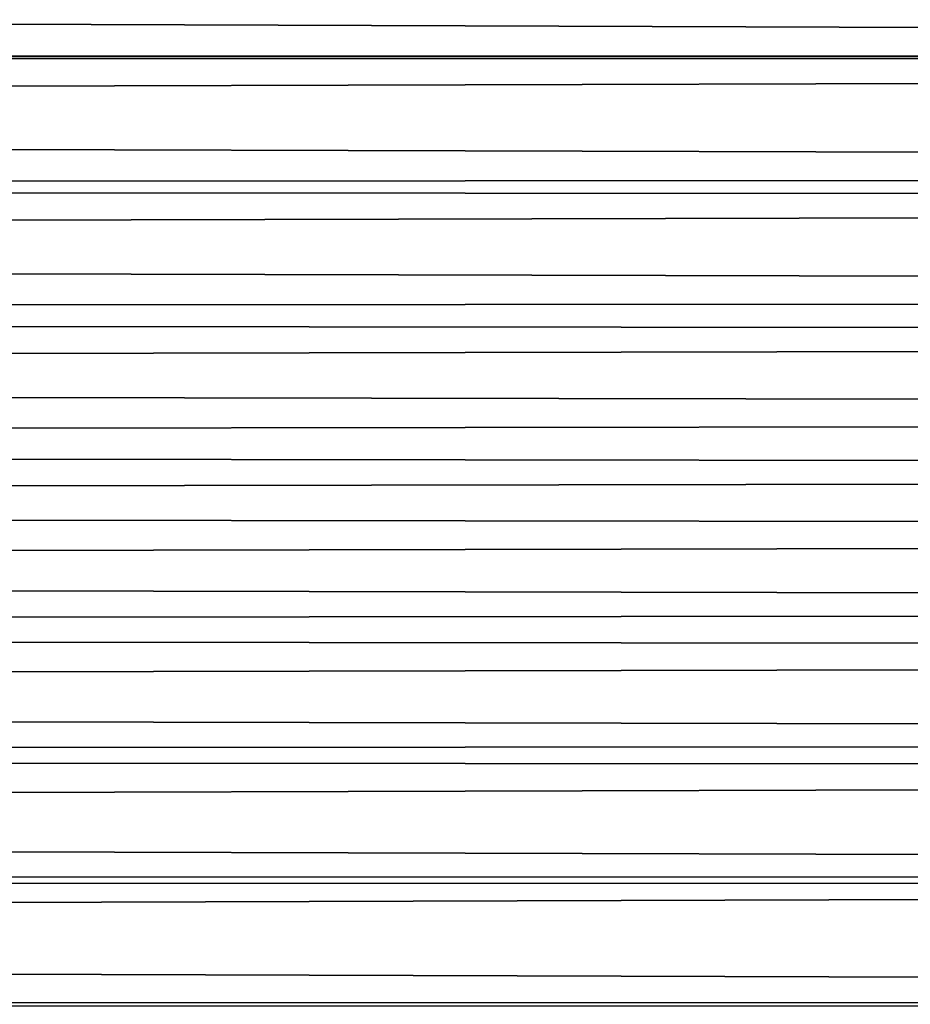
# Model space of a CAD drawing. Header units: millimetres. Extents: x -184 to 165, y -135 to 242.
# Tile 214 of 256: x -65.2 to -62.44, y -111.11 to -108.07. Entities that reach past the tile are written whole.
import ezdxf

# ---------------------------------------------------------------- set-up
doc = ezdxf.new("R2010")
doc.units = ezdxf.units.MM
doc.header["$LTSCALE"] = 41.718519
doc.layers.add('384', color=7, linetype='CONTINUOUS')
doc.layers.add('386', color=7, linetype='CONTINUOUS')

msp = doc.modelspace()

# ---------------------------------------------------------------- linework, layer by layer
at = {"layer": '384', "linetype": 'Continuous'}
for points in [[(-36.4278, -107.8009, 60), (-36.7777, -108.1759, 60), (-161.1138, -107.756, 60), (-36.4278, -107.8009, 60)], [(-36.7777, -108.1759, 60), (-160.7114, -108.1875, 60), (-161.1138, -107.756, 60), (-36.7777, -108.1759, 60)], [(-36.7777, -108.1759, 60), (-37.13, -108.5489, 60), (-160.7114, -108.1875, 60), (-36.7777, -108.1759, 60)], [(-37.13, -108.5489, 60), (-160.3064, -108.6158, 60), (-160.7114, -108.1875, 60), (-37.13, -108.5489, 60)], [(-37.13, -108.5489, 60), (-37.4845, -108.9197, 60), (-160.3064, -108.6158, 60), (-37.13, -108.5489, 60)], [(-37.4845, -108.9197, 60), (-159.8988, -109.0408, 60), (-160.3064, -108.6158, 60), (-37.4845, -108.9197, 60)], [(-37.4845, -108.9197, 60), (-37.8412, -109.2885, 60), (-159.8988, -109.0408, 60), (-37.4845, -108.9197, 60)], [(-37.8412, -109.2885, 60), (-159.4887, -109.4627, 60), (-159.8988, -109.0408, 60), (-37.8412, -109.2885, 60)], [(-37.8412, -109.2885, 60), (-38.2003, -109.6551, 60), (-159.4887, -109.4627, 60), (-37.8412, -109.2885, 60)], [(-38.2003, -109.6551, 60), (-159.0761, -109.8813, 60), (-159.4887, -109.4627, 60), (-38.2003, -109.6551, 60)], [(-38.2003, -109.6551, 60), (-38.5615, -110.0196, 60), (-159.0761, -109.8813, 60), (-38.2003, -109.6551, 60)], [(-38.5615, -110.0196, 60), (-158.6609, -110.2966, 60), (-159.0761, -109.8813, 60), (-38.5615, -110.0196, 60)], [(-38.5615, -110.0196, 60), (-38.925, -110.3819, 60), (-158.6609, -110.2966, 60), (-38.5615, -110.0196, 60)], [(-38.925, -110.3819, 60), (-158.2433, -110.7087, 60), (-158.6609, -110.2966, 60), (-38.925, -110.3819, 60)], [(-38.925, -110.3819, 60), (-39.2908, -110.7421, 60), (-158.2433, -110.7087, 60), (-38.925, -110.3819, 60)], [(-39.2908, -110.7421, 60), (-39.6587, -111.1, 60), (-158.2433, -110.7087, 60), (-39.2908, -110.7421, 60)], [(-39.6587, -111.1, 60), (-157.8232, -111.1175, 60), (-158.2433, -110.7087, 60), (-39.6587, -111.1, 60)], [(-39.6587, -111.1, 60), (-40.0288, -111.4558, 60), (-157.8232, -111.1175, 60), (-39.6587, -111.1, 60)]]:
    msp.add_3dface(points, dxfattribs=at)
at = {"layer": '386', "linetype": 'Continuous'}
for points in [[(-161.0722, -107.8009, 63), (-160.7223, -108.1759, 63), (-36.3862, -107.756, 63), (-161.0722, -107.8009, 63)], [(-160.7223, -108.1759, 63), (-36.7886, -108.1875, 63), (-36.3862, -107.756, 63), (-160.7223, -108.1759, 63)], [(-160.7223, -108.1759, 63), (-160.37, -108.5489, 63), (-36.7886, -108.1875, 63), (-160.7223, -108.1759, 63)], [(-160.37, -108.5489, 63), (-37.1936, -108.6158, 63), (-36.7886, -108.1875, 63), (-160.37, -108.5489, 63)], [(-160.37, -108.5489, 63), (-160.0155, -108.9197, 63), (-37.1936, -108.6158, 63), (-160.37, -108.5489, 63)], [(-160.0155, -108.9197, 63), (-37.6012, -109.0408, 63), (-37.1936, -108.6158, 63), (-160.0155, -108.9197, 63)], [(-160.0155, -108.9197, 63), (-159.6588, -109.2885, 63), (-37.6012, -109.0408, 63), (-160.0155, -108.9197, 63)], [(-159.6588, -109.2885, 63), (-38.0113, -109.4627, 63), (-37.6012, -109.0408, 63), (-159.6588, -109.2885, 63)], [(-159.6588, -109.2885, 63), (-159.2997, -109.6551, 63), (-38.0113, -109.4627, 63), (-159.6588, -109.2885, 63)], [(-159.2997, -109.6551, 63), (-38.4239, -109.8813, 63), (-38.0113, -109.4627, 63), (-159.2997, -109.6551, 63)], [(-159.2997, -109.6551, 63), (-158.9385, -110.0196, 63), (-38.4239, -109.8813, 63), (-159.2997, -109.6551, 63)], [(-158.9385, -110.0196, 63), (-38.8391, -110.2966, 63), (-38.4239, -109.8813, 63), (-158.9385, -110.0196, 63)], [(-158.9385, -110.0196, 63), (-158.575, -110.3819, 63), (-38.8391, -110.2966, 63), (-158.9385, -110.0196, 63)], [(-158.575, -110.3819, 63), (-39.2567, -110.7087, 63), (-38.8391, -110.2966, 63), (-158.575, -110.3819, 63)], [(-158.575, -110.3819, 63), (-158.2092, -110.7421, 63), (-39.2567, -110.7087, 63), (-158.575, -110.3819, 63)], [(-158.2092, -110.7421, 63), (-157.8413, -111.1, 63), (-39.2567, -110.7087, 63), (-158.2092, -110.7421, 63)], [(-157.8413, -111.1, 63), (-39.6768, -111.1175, 63), (-39.2567, -110.7087, 63), (-157.8413, -111.1, 63)], [(-157.8413, -111.1, 63), (-157.4712, -111.4558, 63), (-39.6768, -111.1175, 63), (-157.8413, -111.1, 63)]]:
    msp.add_3dface(points, dxfattribs=at)

doc.saveas('drawing.dxf')
